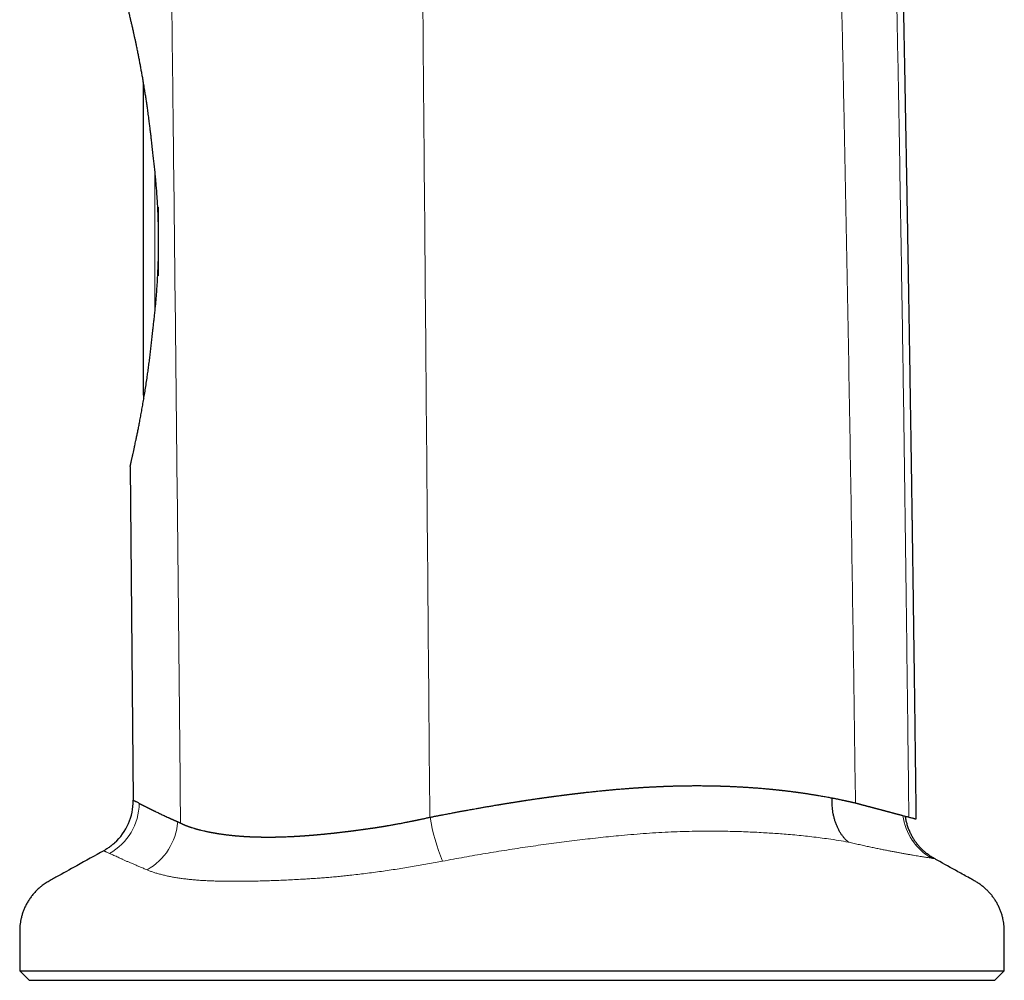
# Model space of a CAD drawing. Header units: millimetres. Extents: x 8 to 825, y 12 to 755.
# Tile 11 of 62: x 122 to 174, y 550 to 601. Entities that reach past the tile are written whole.
import ezdxf

# ---------------------------------------------------------------- set-up
doc = ezdxf.new("R2010")
doc.units = ezdxf.units.MM

msp = doc.modelspace()

# ---------------------------------------------------------------- linework, layer by layer
at = {"color": 7, "linetype": 'Continuous', "lineweight": 30}
for p, q in [((128.543, 581.036), (128.543, 597.425)), ((129.343, 587.282), (129.343, 590.875)), ((127.856, 577.313), (128.008, 559.86)), ((165.104, 559.872), (165.106, 559.872)), ((143.535, 558.97), (143.539, 558.971)), ((122.076, 550.946), (122.576, 550.446)), ((122.076, 550.946), (173.576, 550.946)), ((173.076, 550.446), (173.576, 550.946)), ((122.576, 550.446), (173.076, 550.446))]:
    msp.add_line(p, q, dxfattribs=at)
at = {"color": 252, "linetype": 'Continuous', "lineweight": 0}
msp.add_line((129.143, 592.824), (129.143, 585.324), dxfattribs=at)
at = {"color": 7, "linetype": 'Continuous', "lineweight": 30}
for centre, radius, start, end in [((129.143, 581.036), 0.6, 180, 196.719), ((125.018, 559.845), 3, 312.359, 0.1828)]:
    msp.add_arc(centre, radius, start, end, dxfattribs=at)
at = {"color": 252, "linetype": 'Continuous', "lineweight": 0}
for centre, radius, start, end in [((125.302, 559.722), 3.024, 299.12, 359.537), ((153.974, 560.722), 10.581, 189.5246, 202.4924), ((171.242, 559.437), 2.99, 187.2567, 240.6072), ((127.181, 558.981), 3.17, 299.4393, 355.5462)]:
    msp.add_arc(centre, radius, start, end, dxfattribs=at)
for points, knots in [([(142.813, 642.241), (142.836, 639.65), (142.881, 634.468), (142.948, 626.694), (143.015, 618.921), (143.081, 611.148), (143.147, 603.375), (143.226, 594.123), (143.318, 583.39), (143.422, 571.179), (143.493, 563.039), (143.528, 558.969)], [0, 0, 0, 0, 0.093354, 0.186703, 0.28005, 0.373395, 0.466739, 0.560075, 0.706732, 0.853385, 1, 1, 1, 1]), ([(164.392, 642.355), (164.408, 640.626), (164.44, 637.169), (164.502, 631.983), (164.574, 626.798), (164.657, 621.613), (164.751, 616.459), (164.853, 611.337), (164.968, 606.246), (165.08, 601.155), (165.202, 595.338), (165.33, 588.794), (165.462, 581.523), (165.583, 574.253), (165.693, 566.985), (165.759, 562.14), (165.791, 559.719)], [0, 0, 0, 0, 0.062752, 0.125499, 0.188243, 0.250984, 0.313724, 0.375342, 0.43696, 0.498571, 0.560175, 0.648168, 0.73615, 0.824125, 0.912083, 1, 1, 1, 1]), ([(167.326, 642.37), (167.346, 640.189), (167.387, 635.828), (167.467, 629.288), (167.56, 622.751), (167.66, 616.682), (167.763, 611.08), (167.868, 605.945), (167.969, 600.808), (168.065, 595.634), (168.155, 590.422), (168.24, 585.173), (168.319, 579.924), (168.392, 574.676), (168.458, 569.434), (168.523, 564.202), (168.564, 560.718), (168.584, 558.978)], [0, 0, 0, 0, 0.078455, 0.156874, 0.235266, 0.313639, 0.375209, 0.43678, 0.498383, 0.560021, 0.622944, 0.685886, 0.748837, 0.811786, 0.874689, 0.937406, 1, 1, 1, 1]), ([(129.604, 642.172), (129.624, 639.945), (129.663, 635.491), (129.728, 628.811), (129.796, 622.13), (129.869, 615.45), (129.946, 608.769), (130.026, 602.089), (130.113, 594.574), (130.206, 586.224), (130.304, 577.038), (130.399, 567.853), (130.459, 561.73), (130.489, 558.668)], [0, 0, 0, 0, 0.080003, 0.160004, 0.240004, 0.320005, 0.400009, 0.480012, 0.560012, 0.670009, 0.780009, 0.890013, 1, 1, 1, 1]), ([(165.424, 557.671), (165.252, 557.701), (164.908, 557.76), (164.415, 557.834), (163.949, 557.897), (163.511, 557.951), (163.067, 558), (162.617, 558.044), (162.185, 558.082), (161.772, 558.114), (161.38, 558.141), (160.964, 558.166), (160.524, 558.189), (160.059, 558.21), (159.588, 558.226), (159.112, 558.238), (158.591, 558.246), (158.022, 558.248), (157.406, 558.241), (156.784, 558.226), (156.151, 558.202), (155.51, 558.17), (154.858, 558.128), (154.201, 558.079), (153.583, 558.025), (153.003, 557.969), (152.464, 557.912), (151.921, 557.851), (151.375, 557.786), (150.83, 557.719), (150.287, 557.65), (149.747, 557.578), (149.203, 557.504), (148.657, 557.425), (148.108, 557.344), (147.556, 557.259), (147.001, 557.17), (146.443, 557.078), (145.884, 556.983), (145.323, 556.883), (144.761, 556.781), (144.385, 556.71), (144.198, 556.674)], [0, 0, 0, 0, 0.030349, 0.060697, 0.085078, 0.109465, 0.133852, 0.158238, 0.182618, 0.203034, 0.223452, 0.243868, 0.267151, 0.290439, 0.31373, 0.33702, 0.360305, 0.389615, 0.418931, 0.448246, 0.477556, 0.507469, 0.537388, 0.567307, 0.59722, 0.621311, 0.645409, 0.669508, 0.693604, 0.717694, 0.74108, 0.764468, 0.787855, 0.811302, 0.83475, 0.858198, 0.881808, 0.905419, 0.929029, 0.952686, 0.976344, 1, 1, 1, 1]), ([(169.775, 556.832), (169.755, 556.835), (169.716, 556.841), (169.642, 556.852), (169.559, 556.865), (169.464, 556.88), (169.359, 556.897), (169.241, 556.916), (169.11, 556.937), (168.966, 556.961), (168.81, 556.988), (168.642, 557.016), (168.461, 557.048), (168.278, 557.081), (168.093, 557.114), (167.909, 557.148), (167.716, 557.185), (167.514, 557.223), (167.303, 557.265), (167.08, 557.309), (166.846, 557.357), (166.599, 557.409), (166.342, 557.463), (166.077, 557.522), (165.802, 557.584), (165.583, 557.634), (165.455, 557.664), (165.424, 557.671)], [0, 0, 0, 0, 0.042857, 0.085747, 0.128652, 0.171556, 0.214442, 0.257297, 0.301458, 0.345662, 0.389886, 0.434106, 0.478303, 0.522458, 0.560453, 0.598483, 0.636527, 0.674569, 0.712592, 0.750583, 0.789994, 0.829455, 0.868939, 0.908418, 0.947869, 0.987273, 1, 1, 1, 1]), ([(126.774, 557.08), (126.748, 557.091), (126.697, 557.112), (126.635, 557.139), (126.583, 557.164), (126.542, 557.185), (126.511, 557.201), (126.49, 557.214), (126.477, 557.221), (126.476, 557.222), (126.475, 557.223)], [0, 0, 0, 0, 0.125421, 0.250886, 0.376488, 0.502133, 0.628229, 0.754362, 0.880604, 1, 1, 1, 1]), ([(128.739, 556.22), (128.673, 556.248), (128.542, 556.304), (128.354, 556.382), (128.174, 556.458), (128.002, 556.53), (127.838, 556.599), (127.685, 556.666), (127.542, 556.731), (127.409, 556.792), (127.285, 556.85), (127.168, 556.905), (127.057, 556.956), (126.954, 557.002), (126.858, 557.044), (126.802, 557.068), (126.774, 557.08)], [0, 0, 0, 0, 0.07014, 0.140294, 0.21045, 0.280599, 0.350736, 0.42136, 0.492, 0.562648, 0.633293, 0.703922, 0.777902, 0.851883, 0.925941, 1, 1, 1, 1]), ([(169.919, 556.811), (169.918, 556.811), (169.918, 556.811), (169.911, 556.812), (169.9, 556.813), (169.884, 556.816), (169.864, 556.819), (169.839, 556.822), (169.81, 556.827), (169.786, 556.83), (169.775, 556.832)], [0, 0, 0, 0, 0.117267, 0.242332, 0.368412, 0.494493, 0.620721, 0.746949, 0.873455, 1, 1, 1, 1]), ([(132.38, 555.635), (132.38, 555.635), (132.281, 555.638), (132.086, 555.644), (131.803, 555.656), (131.529, 555.672), (131.264, 555.692), (131.007, 555.716), (130.758, 555.743), (130.518, 555.774), (130.287, 555.809), (130.068, 555.846), (129.852, 555.888), (129.641, 555.935), (129.435, 555.986), (129.242, 556.041), (129.061, 556.098), (128.892, 556.158), (128.79, 556.199), (128.739, 556.22)], [0, 0, 0, 0, 0.000009, 0.058933, 0.117907, 0.176898, 0.235871, 0.294793, 0.355404, 0.416061, 0.476738, 0.537402, 0.598019, 0.664957, 0.731958, 0.798994, 0.866037, 0.933052, 1, 1, 1, 1]), ([(144.198, 556.674), (144.067, 556.649), (143.806, 556.6), (143.411, 556.528), (143.015, 556.459), (142.617, 556.391), (142.218, 556.326), (141.815, 556.262), (141.406, 556.2), (140.993, 556.14), (140.58, 556.084), (140.167, 556.031), (139.756, 555.981), (139.377, 555.938), (139.031, 555.901), (138.717, 555.871), (138.405, 555.842), (138.094, 555.816), (137.784, 555.792), (137.475, 555.771), (137.169, 555.751), (136.826, 555.73), (136.449, 555.709), (136.039, 555.689), (135.635, 555.671), (135.236, 555.656), (134.843, 555.644), (134.586, 555.638), (134.459, 555.635), (134.459, 555.635)], [0, 0, 0, 0, 0.039568, 0.079167, 0.118778, 0.158388, 0.197981, 0.237546, 0.27835, 0.3192, 0.360068, 0.400931, 0.441769, 0.482565, 0.514087, 0.54562, 0.577154, 0.608674, 0.640561, 0.672458, 0.704358, 0.736248, 0.780172, 0.824135, 0.868119, 0.912104, 0.956069, 0.999994, 1, 1, 1, 1]), ([(134.459, 555.635), (134.459, 555.635), (134.338, 555.634), (134.098, 555.632), (133.743, 555.63), (133.393, 555.629), (133.049, 555.63), (132.711, 555.632), (132.49, 555.634), (132.38, 555.635), (132.38, 555.635)], [0, 0, 0, 0, 0.000023, 0.166262, 0.332523, 0.498761, 0.665825, 0.832913, 0.999977, 1, 1, 1, 1])]:
    msp.add_open_spline(points, degree=3, knots=knots, dxfattribs=at)
at = {"color": 7, "linetype": 'Continuous', "lineweight": 30}
for points, knots in [([(168.974, 558.875), (168.972, 559.004), (168.967, 559.425), (168.959, 560.133), (168.948, 560.994), (168.937, 561.841), (168.927, 562.675), (168.916, 563.494), (168.907, 564.218), (168.899, 564.848), (168.892, 565.388), (168.885, 565.919), (168.878, 566.441), (168.871, 566.952), (168.864, 567.451), (168.858, 567.94), (168.851, 568.439), (168.844, 568.948), (168.837, 569.465), (168.83, 569.968), (168.823, 570.456), (168.817, 570.929), (168.81, 571.388), (168.804, 571.821), (168.799, 572.228), (168.793, 572.61), (168.788, 572.979), (168.783, 573.337), (168.778, 573.682), (168.774, 573.985), (168.77, 574.247), (168.767, 574.471), (168.763, 574.693), (168.76, 574.919), (168.757, 575.155), (168.753, 575.397), (168.749, 575.645), (168.746, 575.898), (168.742, 576.161), (168.738, 576.434), (168.733, 576.728), (168.729, 577.045), (168.724, 577.385), (168.718, 577.737), (168.713, 578.101), (168.707, 578.478), (168.701, 578.868), (168.695, 579.269), (168.689, 579.683), (168.682, 580.11), (168.675, 580.549), (168.668, 581), (168.661, 581.463), (168.654, 581.939), (168.646, 582.427), (168.638, 582.928), (168.63, 583.449), (168.621, 583.992), (168.612, 584.556), (168.602, 585.134), (168.593, 585.726), (168.583, 586.331), (168.573, 586.929), (168.563, 587.521), (168.553, 588.105), (168.543, 588.7), (168.533, 589.307), (168.522, 589.924), (168.511, 590.541), (168.501, 591.156), (168.49, 591.769), (168.479, 592.392), (168.468, 593.024), (168.456, 593.693), (168.443, 594.397), (168.43, 595.139), (168.416, 595.893), (168.402, 596.659), (168.388, 597.438), (168.373, 598.229), (168.358, 599.032), (168.343, 599.848), (168.327, 600.676), (168.311, 601.517), (168.294, 602.37), (168.278, 603.235), (168.26, 604.113), (168.243, 605.004), (168.225, 605.906), (168.206, 606.836), (168.187, 607.794), (168.167, 608.779), (168.147, 609.778), (168.128, 610.791), (168.108, 611.818), (168.089, 612.841), (168.07, 613.862), (168.052, 614.88), (168.034, 615.91), (168.016, 616.952), (167.998, 618.007), (167.98, 619.075), (167.962, 620.154), (167.945, 621.264), (167.927, 622.404), (167.909, 623.575), (167.892, 624.759), (167.874, 625.957), (167.858, 627.169), (167.841, 628.394), (167.825, 629.633), (167.809, 630.885), (167.793, 632.152), (167.778, 633.431), (167.763, 634.725), (167.749, 636.006), (167.735, 637.276), (167.722, 638.533), (167.71, 639.802), (167.698, 641.083), (167.69, 641.941), (167.686, 642.372)], [0, 0, 0, 0, 0.004652, 0.015128, 0.02544, 0.035586, 0.045566, 0.05538, 0.065029, 0.071567, 0.078026, 0.084403, 0.090655, 0.096774, 0.102758, 0.108609, 0.114326, 0.120696, 0.126891, 0.132911, 0.138756, 0.144426, 0.149921, 0.155241, 0.159965, 0.164541, 0.168969, 0.173251, 0.177385, 0.181371, 0.184123, 0.1868, 0.18941, 0.192101, 0.194926, 0.197885, 0.200798, 0.203829, 0.206979, 0.210248, 0.213636, 0.217558, 0.221628, 0.225846, 0.230212, 0.234726, 0.239389, 0.244199, 0.249158, 0.254265, 0.25952, 0.264923, 0.270474, 0.276173, 0.282021, 0.288017, 0.29416, 0.300756, 0.307514, 0.314434, 0.321517, 0.328763, 0.336171, 0.343032, 0.350027, 0.357155, 0.364418, 0.371814, 0.379344, 0.386566, 0.393908, 0.401368, 0.408948, 0.416647, 0.425379, 0.43426, 0.44329, 0.452468, 0.461794, 0.471269, 0.480892, 0.490663, 0.500583, 0.510652, 0.520869, 0.531235, 0.541749, 0.552412, 0.563224, 0.574184, 0.585826, 0.597631, 0.609598, 0.621728, 0.63402, 0.646475, 0.658515, 0.670704, 0.683041, 0.695526, 0.708159, 0.72094, 0.73387, 0.746948, 0.760808, 0.77483, 0.789015, 0.803363, 0.817874, 0.832548, 0.847385, 0.862385, 0.877547, 0.892873, 0.908362, 0.924014, 0.938921, 0.953973, 0.96917, 0.984512, 1, 1, 1, 1]), ([(129.043, 593.673), (129.032, 593.785), (129.009, 594.011), (128.977, 594.317), (128.945, 594.593), (128.916, 594.84), (128.886, 595.085), (128.852, 595.355), (128.813, 595.647), (128.773, 595.937), (128.736, 596.2), (128.701, 596.436), (128.665, 596.669), (128.625, 596.927), (128.58, 597.207), (128.533, 597.487), (128.489, 597.739), (128.448, 597.965), (128.408, 598.188), (128.367, 598.406), (128.326, 598.619), (128.283, 598.84), (128.237, 599.069), (128.193, 599.285), (128.152, 599.477), (128.116, 599.648), (128.08, 599.813), (128.04, 599.993), (127.997, 600.184), (127.959, 600.349), (127.93, 600.475), (127.908, 600.566), (127.887, 600.654), (127.865, 600.749), (127.841, 600.849), (127.817, 600.952), (127.794, 601.049), (127.773, 601.14), (127.753, 601.224), (127.736, 601.296), (127.722, 601.356), (127.71, 601.407), (127.699, 601.453), (127.688, 601.499), (127.678, 601.543), (127.668, 601.584), (127.661, 601.618), (127.654, 601.647), (127.649, 601.669), (127.645, 601.685), (127.643, 601.694), (127.643, 601.696), (127.643, 601.696)], [0, 0, 0, 0, 0.026072, 0.052164, 0.071804, 0.091444, 0.111117, 0.130791, 0.156904, 0.183038, 0.203214, 0.22339, 0.243604, 0.263818, 0.291323, 0.318854, 0.340411, 0.361971, 0.383528, 0.405202, 0.426881, 0.448555, 0.474445, 0.50036, 0.520494, 0.540629, 0.560814, 0.580999, 0.608589, 0.636215, 0.649912, 0.663609, 0.677327, 0.691045, 0.709568, 0.728095, 0.746619, 0.765274, 0.783934, 0.802589, 0.816773, 0.830956, 0.845167, 0.859378, 0.876827, 0.894275, 0.911775, 0.929275, 0.946931, 0.964586, 0.982293, 1, 1, 1, 1]), ([(129.043, 584.468), (129.054, 584.553), (129.075, 584.723), (129.106, 584.984), (129.135, 585.247), (129.163, 585.515), (129.189, 585.786), (129.214, 586.062), (129.236, 586.342), (129.257, 586.627), (129.276, 586.915), (129.293, 587.205), (129.307, 587.498), (129.319, 587.789), (129.329, 588.078), (129.336, 588.365), (129.34, 588.653), (129.343, 588.943), (129.342, 589.233), (129.34, 589.526), (129.335, 589.82), (129.327, 590.117), (129.317, 590.413), (129.305, 590.71), (129.29, 591.006), (129.272, 591.304), (129.252, 591.603), (129.229, 591.905), (129.204, 592.204), (129.176, 592.502), (129.146, 592.798), (129.114, 593.093), (129.079, 593.385), (129.055, 593.577), (129.043, 593.673)], [0, 0, 0, 0, 0.030219, 0.060443, 0.090662, 0.121083, 0.151509, 0.18193, 0.212997, 0.24407, 0.275138, 0.306434, 0.337736, 0.369032, 0.399254, 0.429481, 0.459702, 0.490139, 0.520583, 0.55102, 0.58214, 0.613267, 0.644387, 0.675743, 0.707105, 0.73846, 0.770865, 0.803269, 0.835787, 0.868306, 0.901172, 0.934037, 0.967019, 1, 1, 1, 1]), ([(127.856, 577.313), (127.856, 577.314), (127.856, 577.315), (127.858, 577.323), (127.86, 577.336), (127.864, 577.354), (127.869, 577.377), (127.876, 577.405), (127.883, 577.439), (127.892, 577.478), (127.902, 577.523), (127.913, 577.574), (127.925, 577.631), (127.939, 577.692), (127.954, 577.76), (127.97, 577.833), (127.987, 577.911), (128.01, 578.012), (128.038, 578.14), (128.069, 578.282), (128.098, 578.416), (128.124, 578.536), (128.156, 578.684), (128.194, 578.861), (128.237, 579.073), (128.282, 579.297), (128.322, 579.497), (128.354, 579.666), (128.38, 579.802), (128.406, 579.94), (128.432, 580.082), (128.459, 580.226), (128.494, 580.423), (128.529, 580.626), (128.564, 580.834), (128.591, 580.995), (128.618, 581.158), (128.653, 581.378), (128.696, 581.661), (128.745, 581.987), (128.789, 582.297), (128.828, 582.591), (128.867, 582.891), (128.905, 583.196), (128.942, 583.506), (128.977, 583.822), (129.011, 584.142), (129.032, 584.359), (129.043, 584.468)], [0, 0, 0, 0, 0.016975, 0.03395, 0.050965, 0.067979, 0.085117, 0.102255, 0.119434, 0.136613, 0.154273, 0.171933, 0.189638, 0.207343, 0.225183, 0.243024, 0.260909, 0.278794, 0.307896, 0.337043, 0.356695, 0.376351, 0.396003, 0.425649, 0.455295, 0.485248, 0.515239, 0.531588, 0.547936, 0.564307, 0.580678, 0.597116, 0.613554, 0.646472, 0.663173, 0.679875, 0.696597, 0.71332, 0.74689, 0.7805, 0.807717, 0.834955, 0.862351, 0.889746, 0.917225, 0.944705, 0.972342, 1, 1, 1, 1]), ([(143.528, 558.969), (143.543, 558.972), (143.576, 558.979), (143.627, 558.989), (143.684, 559.001), (143.746, 559.013), (143.811, 559.026), (143.88, 559.039), (143.948, 559.052), (144.018, 559.065), (144.088, 559.079), (144.176, 559.095), (144.28, 559.115), (144.401, 559.139), (144.526, 559.163), (144.645, 559.185), (144.753, 559.206), (144.844, 559.223), (144.933, 559.239), (145.024, 559.256), (145.112, 559.272), (145.192, 559.287), (145.26, 559.3), (145.326, 559.312), (145.391, 559.324), (145.457, 559.336), (145.541, 559.351), (145.641, 559.369), (145.761, 559.391), (145.884, 559.413), (146, 559.433), (146.106, 559.452), (146.196, 559.468), (146.284, 559.483), (146.375, 559.499), (146.473, 559.516), (146.569, 559.533), (146.671, 559.55), (146.77, 559.567), (146.881, 559.586), (146.993, 559.605), (147.084, 559.62), (147.144, 559.63), (147.174, 559.635), (147.198, 559.639), (147.219, 559.642), (147.24, 559.646), (147.266, 559.65), (147.298, 559.655), (147.344, 559.663), (147.401, 559.672), (147.471, 559.684), (147.534, 559.694), (147.591, 559.703), (147.641, 559.711), (147.688, 559.719), (147.729, 559.725), (147.769, 559.732), (147.812, 559.739), (147.863, 559.747), (147.918, 559.755), (147.972, 559.764), (148.019, 559.771), (148.062, 559.778), (148.103, 559.785), (148.148, 559.791), (148.195, 559.799), (148.239, 559.806), (148.278, 559.812), (148.312, 559.817), (148.348, 559.822), (148.389, 559.829), (148.433, 559.835), (148.473, 559.842), (148.505, 559.846), (148.529, 559.85), (148.548, 559.853), (148.567, 559.856), (148.611, 559.863), (148.683, 559.873), (148.779, 559.888), (148.874, 559.902), (148.963, 559.915), (149.06, 559.929), (149.157, 559.943), (149.236, 559.955), (149.286, 559.962), (149.312, 559.965), (149.338, 559.969), (149.363, 559.973), (149.391, 559.977), (149.418, 559.981), (149.444, 559.984), (149.472, 559.988), (149.503, 559.993), (149.54, 559.998), (149.578, 560.003), (149.618, 560.008), (149.655, 560.014), (149.693, 560.019), (149.732, 560.024), (149.78, 560.031), (149.829, 560.038), (149.877, 560.044), (149.919, 560.05), (149.963, 560.056), (150.008, 560.062), (150.052, 560.068), (150.105, 560.075), (150.17, 560.084), (150.245, 560.094), (150.317, 560.103), (150.372, 560.11), (150.413, 560.115), (150.445, 560.12), (150.48, 560.124), (150.519, 560.129), (150.559, 560.134), (150.597, 560.139), (150.628, 560.143), (150.656, 560.147), (150.681, 560.15), (150.707, 560.153), (150.731, 560.156), (150.753, 560.159), (150.773, 560.161), (150.796, 560.164), (150.836, 560.169), (150.885, 560.175), (150.94, 560.182), (150.991, 560.188), (151.04, 560.194), (151.082, 560.199), (151.115, 560.203), (151.142, 560.206), (151.17, 560.21), (151.2, 560.213), (151.231, 560.217), (151.263, 560.221), (151.291, 560.224), (151.317, 560.227), (151.34, 560.23), (151.366, 560.233), (151.394, 560.236), (151.426, 560.24), (151.456, 560.243), (151.482, 560.246), (151.504, 560.249), (151.527, 560.252), (151.552, 560.254), (151.579, 560.257), (151.604, 560.26), (151.63, 560.263), (151.654, 560.266), (151.73, 560.275), (151.851, 560.288), (152.041, 560.309), (152.22, 560.328), (152.407, 560.347), (152.576, 560.364), (152.757, 560.381), (152.941, 560.399), (153.101, 560.413), (153.241, 560.426), (153.356, 560.436), (153.472, 560.446), (153.588, 560.455), (153.705, 560.464), (153.823, 560.474), (153.92, 560.481), (153.996, 560.487), (154.054, 560.491), (154.113, 560.495), (154.171, 560.5), (154.229, 560.504), (154.276, 560.507), (154.312, 560.509), (154.338, 560.511), (154.365, 560.513), (154.391, 560.515), (154.416, 560.516), (154.444, 560.518), (154.471, 560.52), (154.498, 560.522), (154.526, 560.523), (154.568, 560.526), (154.618, 560.529), (154.671, 560.533), (154.72, 560.536), (154.769, 560.539), (154.819, 560.542), (154.869, 560.545), (154.92, 560.547), (154.973, 560.55), (155.028, 560.553), (155.081, 560.556), (155.132, 560.559), (155.183, 560.562), (155.239, 560.564), (155.3, 560.567), (155.363, 560.57), (155.421, 560.573), (155.469, 560.575), (155.507, 560.577), (155.541, 560.579), (155.577, 560.58), (155.617, 560.582), (155.657, 560.584), (155.69, 560.585), (155.71, 560.586), (155.724, 560.586), (155.737, 560.587), (155.751, 560.587), (155.765, 560.588), (155.779, 560.589), (155.794, 560.589), (155.808, 560.59), (155.826, 560.59), (155.849, 560.591), (155.876, 560.592), (155.916, 560.594), (155.969, 560.596), (156.034, 560.598), (156.098, 560.6), (156.157, 560.602), (156.216, 560.604), (156.276, 560.605), (156.336, 560.607), (156.393, 560.608), (156.45, 560.61), (156.511, 560.611), (156.573, 560.613), (156.631, 560.614), (156.684, 560.615), (156.757, 560.616), (156.854, 560.618), (156.977, 560.62), (157.102, 560.621), (157.228, 560.622), (157.355, 560.623), (157.499, 560.623), (157.644, 560.623), (157.797, 560.622), (157.939, 560.621), (158.088, 560.619), (158.224, 560.617), (158.348, 560.614), (158.459, 560.612), (158.547, 560.61), (158.611, 560.608), (158.653, 560.607), (158.694, 560.606), (158.736, 560.605), (158.777, 560.603), (158.82, 560.602), (158.863, 560.6), (158.911, 560.599), (158.965, 560.597), (159.022, 560.595), (159.077, 560.593), (159.131, 560.591), (159.182, 560.589), (159.233, 560.587), (159.283, 560.585), (159.335, 560.583), (159.388, 560.58), (159.44, 560.578), (159.496, 560.575), (159.56, 560.572), (159.635, 560.568), (159.712, 560.564), (159.796, 560.559), (159.879, 560.554), (159.962, 560.549), (160.04, 560.545), (160.123, 560.539), (160.211, 560.534), (160.306, 560.527), (160.4, 560.521), (160.493, 560.514), (160.582, 560.507), (160.675, 560.5), (160.774, 560.492), (160.886, 560.483), (160.998, 560.473), (161.086, 560.465), (161.149, 560.46), (161.19, 560.456), (161.23, 560.452), (161.27, 560.448), (161.309, 560.445), (161.35, 560.441), (161.388, 560.437), (161.421, 560.434), (161.45, 560.431), (161.479, 560.428), (161.509, 560.425), (161.539, 560.422), (161.567, 560.419), (161.599, 560.416), (161.634, 560.412), (161.671, 560.408), (161.707, 560.405), (161.743, 560.401), (161.779, 560.397), (161.81, 560.394), (161.837, 560.391), (161.86, 560.388), (161.884, 560.385), (161.912, 560.382), (161.942, 560.379), (161.97, 560.376), (162.002, 560.372), (162.042, 560.368), (162.096, 560.362), (162.155, 560.355), (162.215, 560.347), (162.274, 560.34), (162.329, 560.333), (162.391, 560.326), (162.456, 560.317), (162.512, 560.31), (162.551, 560.305), (162.576, 560.302), (162.604, 560.298), (162.635, 560.294), (162.667, 560.29), (162.696, 560.286), (162.722, 560.283), (162.746, 560.279), (162.771, 560.276), (162.799, 560.272), (162.828, 560.268), (162.863, 560.263), (162.903, 560.258), (162.947, 560.251), (162.989, 560.245), (163.038, 560.238), (163.09, 560.231), (163.148, 560.222), (163.204, 560.214), (163.262, 560.205), (163.326, 560.196), (163.391, 560.186), (163.463, 560.174), (163.539, 560.162), (163.615, 560.15), (163.69, 560.138), (163.759, 560.126), (163.847, 560.112), (163.956, 560.093), (164.083, 560.07), (164.211, 560.048), (164.335, 560.025), (164.442, 560.005), (164.529, 559.988), (164.602, 559.974), (164.675, 559.96), (164.744, 559.946), (164.813, 559.933), (164.879, 559.919), (164.955, 559.904), (165.036, 559.887), (165.121, 559.869), (165.183, 559.855), (165.226, 559.846), (165.252, 559.841), (165.282, 559.834), (165.314, 559.827), (165.34, 559.822), (165.359, 559.817), (165.373, 559.814), (165.386, 559.811), (165.397, 559.809), (165.407, 559.807), (165.416, 559.805), (165.438, 559.8), (165.472, 559.792), (165.517, 559.782), (165.562, 559.772), (165.608, 559.761), (165.657, 559.75), (165.705, 559.739), (165.75, 559.729), (165.778, 559.722), (165.791, 559.719)], [0, 0, 0, 0, 0.001826, 0.003863, 0.006106, 0.008547, 0.011171, 0.013872, 0.01662, 0.019327, 0.022143, 0.024874, 0.02973, 0.034463, 0.039308, 0.04456, 0.048518, 0.052148, 0.055457, 0.059028, 0.063028, 0.065855, 0.06859, 0.071134, 0.07365, 0.076418, 0.078932, 0.083649, 0.088384, 0.093205, 0.09837, 0.102215, 0.105798, 0.109172, 0.112745, 0.116694, 0.120878, 0.124273, 0.128856, 0.132784, 0.137537, 0.142315, 0.14365, 0.144816, 0.145812, 0.146638, 0.147295, 0.148359, 0.149764, 0.151129, 0.153852, 0.156662, 0.159484, 0.161453, 0.163557, 0.165445, 0.167121, 0.16854, 0.170239, 0.172301, 0.17469, 0.176896, 0.178801, 0.18041, 0.182014, 0.183824, 0.18577, 0.187713, 0.189167, 0.190425, 0.191876, 0.193517, 0.195423, 0.197169, 0.198327, 0.199299, 0.20009, 0.200702, 0.201576, 0.205424, 0.209424, 0.213232, 0.216953, 0.220222, 0.224985, 0.228741, 0.22993, 0.230979, 0.23189, 0.233119, 0.234108, 0.23521, 0.236455, 0.237343, 0.238603, 0.240226, 0.241804, 0.243314, 0.245036, 0.246392, 0.247927, 0.24974, 0.252354, 0.253923, 0.255579, 0.25752, 0.259314, 0.261044, 0.262934, 0.265783, 0.269054, 0.272139, 0.27466, 0.275839, 0.277089, 0.278618, 0.280143, 0.281912, 0.283486, 0.284846, 0.28581, 0.286907, 0.287965, 0.288983, 0.289878, 0.290587, 0.291541, 0.292735, 0.295458, 0.297619, 0.29955, 0.301688, 0.30371, 0.304751, 0.305854, 0.307019, 0.308246, 0.309535, 0.310885, 0.312192, 0.313042, 0.314003, 0.315075, 0.316258, 0.317579, 0.318957, 0.320027, 0.320791, 0.321744, 0.322851, 0.323939, 0.325007, 0.326054, 0.327082, 0.32809, 0.335505, 0.34218, 0.351791, 0.357979, 0.365512, 0.373137, 0.380772, 0.388681, 0.393422, 0.398394, 0.403318, 0.408199, 0.413081, 0.418219, 0.423253, 0.425473, 0.428057, 0.430558, 0.433046, 0.43554, 0.438012, 0.439035, 0.440158, 0.441382, 0.442476, 0.443502, 0.44462, 0.446056, 0.44702, 0.448154, 0.449677, 0.452406, 0.454541, 0.456544, 0.458729, 0.460892, 0.463032, 0.465159, 0.467518, 0.469892, 0.472282, 0.474394, 0.476523, 0.47895, 0.481673, 0.484531, 0.487088, 0.48933, 0.490772, 0.492091, 0.493774, 0.495405, 0.497425, 0.498957, 0.499702, 0.500154, 0.500773, 0.50139, 0.502007, 0.502623, 0.503239, 0.503855, 0.504471, 0.505699, 0.506904, 0.508025, 0.510882, 0.513898, 0.516604, 0.519257, 0.521714, 0.524397, 0.527304, 0.529583, 0.531983, 0.534934, 0.537633, 0.540287, 0.542624, 0.544641, 0.550064, 0.55557, 0.561154, 0.566803, 0.572491, 0.578328, 0.58632, 0.592163, 0.599016, 0.605713, 0.612599, 0.617613, 0.622819, 0.62789, 0.629831, 0.631722, 0.633636, 0.635539, 0.637494, 0.639422, 0.64145, 0.643584, 0.646102, 0.648988, 0.651481, 0.65388, 0.656493, 0.658683, 0.661001, 0.663462, 0.666058, 0.668457, 0.670781, 0.673948, 0.67757, 0.681397, 0.684958, 0.689533, 0.693124, 0.696902, 0.700657, 0.705143, 0.709572, 0.714291, 0.718761, 0.723155, 0.727189, 0.732252, 0.737733, 0.743529, 0.748798, 0.750759, 0.75285, 0.754903, 0.756642, 0.758792, 0.760656, 0.762796, 0.764397, 0.765688, 0.767123, 0.768727, 0.770192, 0.77151, 0.772975, 0.775054, 0.776739, 0.778561, 0.780432, 0.782135, 0.784034, 0.785158, 0.786225, 0.78746, 0.788863, 0.790502, 0.791938, 0.793068, 0.795382, 0.798125, 0.801257, 0.804383, 0.807367, 0.810212, 0.812916, 0.816808, 0.820368, 0.821511, 0.822808, 0.824255, 0.825905, 0.827629, 0.829253, 0.830483, 0.831626, 0.832977, 0.834414, 0.835936, 0.837542, 0.839883, 0.842256, 0.844396, 0.846528, 0.849997, 0.852631, 0.855684, 0.858848, 0.861941, 0.865733, 0.869353, 0.873373, 0.877963, 0.88163, 0.885366, 0.889143, 0.896006, 0.903095, 0.909991, 0.917067, 0.923558, 0.92776, 0.9317, 0.935702, 0.939966, 0.943411, 0.947317, 0.951246, 0.956303, 0.961176, 0.965752, 0.967028, 0.968535, 0.970272, 0.972189, 0.973932, 0.974805, 0.975603, 0.976325, 0.976972, 0.977543, 0.978039, 0.978539, 0.981392, 0.984031, 0.986326, 0.989282, 0.992159, 0.99495, 0.997708, 1, 1, 1, 1]), ([(128.326, 559.697), (128.3, 559.711), (128.249, 559.737), (128.184, 559.77), (128.129, 559.798), (128.085, 559.821), (128.05, 559.838), (128.026, 559.85), (128.011, 559.858), (128.009, 559.859), (128.008, 559.86)], [0, 0, 0, 0, 0.125265, 0.250324, 0.375222, 0.500004, 0.624135, 0.748817, 0.874091, 1, 1, 1, 1]), ([(165.424, 557.671), (165.418, 557.676), (165.374, 557.713), (165.294, 557.786), (165.189, 557.9), (165.091, 558.025), (165, 558.16), (164.917, 558.304), (164.842, 558.458), (164.775, 558.62), (164.717, 558.79), (164.668, 558.967), (164.63, 559.141), (164.602, 559.31), (164.582, 559.474), (164.57, 559.641), (164.564, 559.81), (164.565, 559.924), (164.566, 559.981)], [0, 0, 0, 0, 0.01076, 0.07987, 0.149215, 0.21864, 0.287985, 0.357094, 0.426206, 0.495553, 0.564981, 0.634328, 0.703438, 0.762651, 0.822013, 0.881426, 0.940787, 1, 1, 1, 1]), ([(128.326, 559.697), (128.327, 559.697), (128.329, 559.696), (128.332, 559.694), (128.336, 559.692), (128.341, 559.69), (128.347, 559.687), (128.352, 559.685), (128.356, 559.682), (128.361, 559.68), (128.367, 559.677), (128.374, 559.673), (128.381, 559.669), (128.39, 559.665), (128.399, 559.66), (128.411, 559.654), (128.424, 559.648), (128.435, 559.642), (128.444, 559.638), (128.451, 559.634), (128.459, 559.63), (128.466, 559.626), (128.474, 559.622), (128.482, 559.618), (128.489, 559.615), (128.495, 559.611), (128.502, 559.608), (128.509, 559.605), (128.516, 559.601), (128.525, 559.596), (128.535, 559.591), (128.546, 559.586), (128.557, 559.58), (128.567, 559.575), (128.575, 559.571), (128.585, 559.566), (128.596, 559.561), (128.607, 559.555), (128.616, 559.55), (128.624, 559.546), (128.632, 559.542), (128.652, 559.532), (128.685, 559.516), (128.719, 559.499), (128.741, 559.488), (128.751, 559.482), (128.763, 559.477), (128.775, 559.471), (128.789, 559.464), (128.803, 559.457), (128.816, 559.45), (128.824, 559.446), (128.832, 559.442), (128.838, 559.439), (128.843, 559.437), (128.849, 559.434), (128.859, 559.429), (128.876, 559.421), (128.897, 559.41), (128.918, 559.4), (128.94, 559.389), (128.962, 559.378), (128.988, 559.365), (129.015, 559.352), (129.044, 559.338), (129.071, 559.324), (129.1, 559.31), (129.129, 559.296), (129.179, 559.272), (129.249, 559.238), (129.34, 559.195), (129.433, 559.15), (129.532, 559.104), (129.634, 559.056), (129.738, 559.008), (129.812, 558.974), (129.856, 558.954), (129.869, 558.948), (129.883, 558.941), (129.899, 558.934), (129.917, 558.926), (129.936, 558.917), (129.955, 558.908), (129.971, 558.901), (129.985, 558.895), (129.996, 558.89), (130.007, 558.885), (130.016, 558.881), (130.026, 558.876), (130.043, 558.868), (130.065, 558.858), (130.091, 558.847), (130.115, 558.836), (130.14, 558.825), (130.166, 558.813), (130.194, 558.8), (130.222, 558.788), (130.249, 558.775), (130.275, 558.764), (130.301, 558.752), (130.327, 558.741), (130.35, 558.731), (130.369, 558.723), (130.385, 558.715), (130.403, 558.707), (130.419, 558.7), (130.433, 558.694), (130.447, 558.688), (130.461, 558.681), (130.476, 558.675), (130.485, 558.67), (130.489, 558.668)], [0, 0, 0, 0, 0.002006, 0.004826, 0.008461, 0.012909, 0.017594, 0.021542, 0.025107, 0.028289, 0.03336, 0.039672, 0.045554, 0.051003, 0.059659, 0.068902, 0.078257, 0.08792, 0.093454, 0.098973, 0.104493, 0.110017, 0.115545, 0.121076, 0.126244, 0.130309, 0.134807, 0.139739, 0.145105, 0.150906, 0.157208, 0.16561, 0.17295, 0.179226, 0.184437, 0.189857, 0.198335, 0.20523, 0.211057, 0.215815, 0.219939, 0.22593, 0.253175, 0.280286, 0.285776, 0.291573, 0.297947, 0.304899, 0.31243, 0.322261, 0.327971, 0.332871, 0.336961, 0.340239, 0.342704, 0.34499, 0.349352, 0.360228, 0.371058, 0.382573, 0.393768, 0.403965, 0.416542, 0.432873, 0.444939, 0.458559, 0.472348, 0.486304, 0.500428, 0.542224, 0.580279, 0.619851, 0.660177, 0.702073, 0.740206, 0.780011, 0.784368, 0.788884, 0.794039, 0.799833, 0.806268, 0.813408, 0.820871, 0.82612, 0.830827, 0.834991, 0.838611, 0.841688, 0.8448, 0.849751, 0.859383, 0.868086, 0.875973, 0.884519, 0.893503, 0.902924, 0.913411, 0.921416, 0.930185, 0.938995, 0.947721, 0.956273, 0.960799, 0.966353, 0.972519, 0.977812, 0.982099, 0.986167, 0.991256, 0.995867, 1, 1, 1, 1]), ([(165.791, 559.719), (165.807, 559.715), (165.838, 559.707), (165.883, 559.695), (165.931, 559.682), (165.979, 559.669), (166.026, 559.657), (166.067, 559.646), (166.102, 559.637), (166.132, 559.629), (166.16, 559.621), (166.188, 559.614), (166.219, 559.606), (166.257, 559.596), (166.293, 559.586), (166.323, 559.578), (166.343, 559.573), (166.358, 559.569), (166.368, 559.566), (166.377, 559.564), (166.388, 559.561), (166.406, 559.556), (166.428, 559.551), (166.45, 559.545), (166.47, 559.539), (166.495, 559.533), (166.523, 559.526), (166.554, 559.517), (166.584, 559.509), (166.612, 559.502), (166.64, 559.494), (166.67, 559.486), (166.703, 559.478), (166.735, 559.469), (166.764, 559.462), (166.785, 559.456), (166.802, 559.451), (166.817, 559.447), (166.833, 559.443), (166.853, 559.438), (166.876, 559.432), (166.901, 559.425), (166.926, 559.419), (166.948, 559.413), (166.969, 559.407), (166.999, 559.399), (167.039, 559.388), (167.089, 559.375), (167.139, 559.362), (167.185, 559.35), (167.217, 559.341), (167.239, 559.335), (167.256, 559.331), (167.277, 559.325), (167.298, 559.319), (167.319, 559.314), (167.337, 559.309), (167.353, 559.305), (167.371, 559.3), (167.395, 559.294), (167.424, 559.286), (167.452, 559.279), (167.473, 559.273), (167.491, 559.268), (167.508, 559.264), (167.526, 559.259), (167.547, 559.253), (167.57, 559.247), (167.591, 559.242), (167.619, 559.234), (167.651, 559.226), (167.692, 559.215), (167.736, 559.203), (167.78, 559.191), (167.82, 559.181), (167.855, 559.171), (167.885, 559.163), (167.913, 559.156), (167.945, 559.148), (167.978, 559.139), (168.012, 559.13), (168.044, 559.121), (168.077, 559.113), (168.11, 559.104), (168.143, 559.095), (168.173, 559.087), (168.196, 559.081), (168.214, 559.076), (168.227, 559.073), (168.242, 559.069), (168.255, 559.065), (168.266, 559.062), (168.273, 559.061), (168.276, 559.06)], [0, 0, 0, 0, 0.014122, 0.028951, 0.042315, 0.059161, 0.07373, 0.087738, 0.097581, 0.107595, 0.116512, 0.125185, 0.135173, 0.146462, 0.162265, 0.170327, 0.176846, 0.181833, 0.185303, 0.187274, 0.190586, 0.196882, 0.205002, 0.212521, 0.219468, 0.226023, 0.236898, 0.247715, 0.258535, 0.267886, 0.277676, 0.287849, 0.299368, 0.311956, 0.322637, 0.329624, 0.335389, 0.34018, 0.345911, 0.353097, 0.361606, 0.371443, 0.380744, 0.38893, 0.39678, 0.404304, 0.422362, 0.441868, 0.461333, 0.48087, 0.494691, 0.500107, 0.506954, 0.515226, 0.524899, 0.532918, 0.540127, 0.546675, 0.552562, 0.562778, 0.576557, 0.589013, 0.597916, 0.604246, 0.611082, 0.620002, 0.62847, 0.638211, 0.649204, 0.657036, 0.674734, 0.692362, 0.71322, 0.735065, 0.754491, 0.77152, 0.786178, 0.798497, 0.814023, 0.833493, 0.8502, 0.866666, 0.884295, 0.903048, 0.921104, 0.939177, 0.955005, 0.961734, 0.970235, 0.979581, 0.98759, 0.994394, 1, 1, 1, 1]), ([(130.489, 558.668), (130.498, 558.664), (130.515, 558.656), (130.542, 558.643), (130.568, 558.63), (130.596, 558.617), (130.618, 558.607), (130.633, 558.6), (130.643, 558.595), (130.655, 558.59), (130.669, 558.584), (130.682, 558.578), (130.694, 558.573), (130.702, 558.57), (130.709, 558.567), (130.716, 558.564), (130.723, 558.561), (130.728, 558.559), (130.739, 558.554), (130.753, 558.549), (130.769, 558.542), (130.784, 558.536), (130.8, 558.529), (130.816, 558.523), (130.832, 558.517), (130.847, 558.511), (130.86, 558.506), (130.874, 558.501), (130.888, 558.496), (130.9, 558.491), (130.912, 558.487), (130.927, 558.482), (130.944, 558.475), (130.962, 558.469), (130.977, 558.463), (130.991, 558.459), (131.004, 558.454), (131.022, 558.448), (131.045, 558.44), (131.097, 558.424), (131.147, 558.41), (131.194, 558.396), (131.212, 558.391), (131.229, 558.386), (131.246, 558.381), (131.262, 558.376), (131.28, 558.371), (131.3, 558.366), (131.321, 558.36), (131.341, 558.354), (131.357, 558.35), (131.371, 558.346), (131.385, 558.343), (131.4, 558.339), (131.415, 558.335), (131.429, 558.331), (131.444, 558.327), (131.459, 558.323), (131.495, 558.314), (131.577, 558.293), (131.678, 558.269), (131.778, 558.247), (131.849, 558.231), (131.921, 558.216), (131.978, 558.204), (132.02, 558.196), (132.044, 558.191), (132.069, 558.187), (132.094, 558.182), (132.119, 558.177), (132.142, 558.173), (132.164, 558.168), (132.189, 558.164), (132.214, 558.159), (132.24, 558.155), (132.268, 558.15), (132.297, 558.145), (132.331, 558.139), (132.371, 558.133), (132.413, 558.126), (132.45, 558.119), (132.483, 558.114), (132.516, 558.109), (132.565, 558.101), (132.629, 558.092), (132.712, 558.08), (132.795, 558.069), (132.878, 558.059), (132.957, 558.049), (133.041, 558.039), (133.117, 558.031), (133.192, 558.023), (133.247, 558.018), (133.292, 558.013), (133.323, 558.01), (133.354, 558.008), (133.384, 558.005), (133.414, 558.002), (133.442, 558), (133.47, 557.997), (133.499, 557.995), (133.53, 557.992), (133.56, 557.99), (133.582, 557.988), (133.596, 557.987), (133.606, 557.987), (133.62, 557.985), (133.638, 557.984), (133.663, 557.982), (133.692, 557.98), (133.722, 557.978), (133.748, 557.976), (133.773, 557.975), (133.796, 557.973), (133.819, 557.972), (133.84, 557.97), (133.865, 557.969), (133.894, 557.967), (133.924, 557.965), (133.951, 557.964), (133.976, 557.963), (133.999, 557.961), (134.023, 557.96), (134.054, 557.959), (134.087, 557.957), (134.123, 557.955), (134.16, 557.954), (134.191, 557.952), (134.216, 557.952), (134.231, 557.951), (134.246, 557.95), (134.263, 557.95), (134.281, 557.949), (134.301, 557.948), (134.329, 557.947), (134.368, 557.946), (134.414, 557.944), (134.461, 557.943), (134.505, 557.942), (134.545, 557.941), (134.58, 557.94), (134.616, 557.939), (134.659, 557.939), (134.708, 557.938), (134.758, 557.937), (134.807, 557.936), (134.849, 557.936), (134.887, 557.936), (134.916, 557.935), (134.944, 557.935), (134.974, 557.935), (135.012, 557.935), (135.056, 557.935), (135.1, 557.935), (135.14, 557.935), (135.179, 557.935), (135.219, 557.936), (135.262, 557.936), (135.305, 557.936), (135.347, 557.937), (135.384, 557.937), (135.419, 557.938), (135.453, 557.938), (135.493, 557.939), (135.536, 557.94), (135.586, 557.941), (135.638, 557.942), (135.719, 557.944), (135.825, 557.947), (135.955, 557.952), (136.081, 557.957), (136.212, 557.962), (136.316, 557.967), (136.392, 557.971), (136.431, 557.973), (136.466, 557.975), (136.501, 557.977), (136.536, 557.979), (136.575, 557.981), (136.62, 557.984), (136.67, 557.987), (136.727, 557.99), (136.778, 557.993), (136.822, 557.996), (136.859, 557.999), (136.897, 558.001), (136.94, 558.004), (136.988, 558.007), (137.04, 558.011), (137.092, 558.015), (137.137, 558.018), (137.173, 558.021), (137.203, 558.023), (137.235, 558.026), (137.269, 558.029), (137.303, 558.031), (137.333, 558.034), (137.364, 558.036), (137.396, 558.039), (137.428, 558.041), (137.46, 558.044), (137.491, 558.047), (137.519, 558.049), (137.548, 558.052), (137.588, 558.055), (137.63, 558.059), (137.674, 558.063), (137.719, 558.067), (137.768, 558.071), (137.816, 558.076), (137.858, 558.08), (137.893, 558.083), (137.928, 558.086), (137.964, 558.09), (138.002, 558.093), (138.04, 558.097), (138.092, 558.102), (138.155, 558.109), (138.23, 558.117), (138.294, 558.123), (138.35, 558.129), (138.398, 558.134), (138.448, 558.14), (138.493, 558.145), (138.533, 558.149), (138.57, 558.153), (138.612, 558.158), (138.661, 558.164), (138.711, 558.169), (138.758, 558.175), (138.806, 558.18), (138.86, 558.187), (138.918, 558.194), (138.98, 558.201), (139.043, 558.209), (139.098, 558.215), (139.144, 558.221), (139.183, 558.226), (139.227, 558.231), (139.279, 558.238), (139.335, 558.245), (139.392, 558.252), (139.445, 558.259), (139.491, 558.265), (139.528, 558.269), (139.558, 558.273), (139.588, 558.277), (139.622, 558.282), (139.66, 558.287), (139.699, 558.292), (139.751, 558.299), (139.813, 558.307), (139.878, 558.316), (139.931, 558.323), (139.973, 558.329), (140.007, 558.333), (140.044, 558.338), (140.085, 558.344), (140.128, 558.35), (140.167, 558.355), (140.205, 558.36), (140.244, 558.366), (140.29, 558.372), (140.339, 558.379), (140.387, 558.386), (140.432, 558.392), (140.476, 558.398), (140.518, 558.404), (140.561, 558.41), (140.604, 558.416), (140.648, 558.423), (140.688, 558.428), (140.724, 558.434), (140.759, 558.439), (140.798, 558.445), (140.847, 558.453), (140.904, 558.462), (140.964, 558.472), (141.02, 558.481), (141.066, 558.489), (141.104, 558.495), (141.141, 558.501), (141.183, 558.508), (141.23, 558.516), (141.277, 558.524), (141.335, 558.534), (141.408, 558.547), (141.497, 558.562), (141.588, 558.579), (141.679, 558.595), (141.799, 558.617), (141.95, 558.644), (142.135, 558.679), (142.271, 558.706), (142.367, 558.725), (142.426, 558.736), (142.498, 558.751), (142.568, 558.765), (142.632, 558.778), (142.688, 558.789), (142.736, 558.799), (142.777, 558.807), (142.815, 558.815), (142.861, 558.825), (142.91, 558.835), (142.958, 558.845), (143.008, 558.855), (143.062, 558.867), (143.125, 558.881), (143.197, 558.896), (143.276, 558.914), (143.362, 558.933), (143.446, 558.952), (143.502, 558.963), (143.528, 558.969)], [0, 0, 0, 0, 0.004601, 0.008853, 0.013269, 0.017862, 0.022251, 0.023885, 0.025311, 0.027134, 0.029357, 0.031933, 0.033295, 0.034559, 0.035723, 0.036788, 0.037753, 0.038619, 0.039475, 0.042449, 0.044933, 0.046924, 0.049249, 0.051709, 0.054176, 0.056237, 0.057973, 0.060035, 0.062424, 0.063685, 0.065266, 0.067392, 0.070067, 0.072539, 0.074658, 0.076498, 0.078059, 0.079976, 0.083798, 0.087419, 0.100983, 0.103232, 0.105474, 0.107709, 0.10981, 0.11166, 0.113897, 0.116363, 0.119231, 0.121723, 0.123657, 0.125032, 0.126831, 0.12862, 0.130394, 0.132152, 0.133897, 0.135628, 0.137347, 0.146873, 0.164044, 0.171695, 0.17963, 0.187127, 0.194799, 0.197607, 0.200146, 0.202338, 0.205128, 0.207806, 0.209937, 0.212188, 0.214751, 0.217306, 0.219855, 0.222394, 0.225467, 0.228655, 0.232256, 0.237087, 0.240817, 0.243076, 0.246582, 0.250044, 0.256944, 0.264698, 0.272963, 0.279903, 0.286992, 0.294172, 0.30201, 0.307134, 0.313534, 0.316067, 0.318764, 0.321285, 0.32403, 0.326385, 0.328721, 0.331321, 0.333344, 0.33586, 0.338982, 0.340848, 0.341408, 0.342264, 0.343422, 0.344887, 0.346664, 0.349528, 0.351918, 0.354014, 0.356006, 0.357893, 0.359676, 0.361353, 0.363107, 0.365729, 0.368142, 0.370343, 0.37233, 0.374101, 0.375795, 0.377959, 0.381323, 0.383747, 0.386471, 0.389795, 0.39114, 0.392195, 0.393367, 0.394658, 0.396071, 0.397608, 0.399271, 0.402644, 0.406409, 0.409922, 0.413342, 0.41639, 0.419065, 0.421371, 0.424603, 0.428635, 0.432383, 0.435843, 0.439465, 0.441861, 0.444194, 0.445969, 0.44801, 0.450729, 0.454462, 0.457561, 0.460442, 0.463054, 0.466166, 0.46909, 0.472444, 0.475444, 0.478072, 0.480321, 0.48297, 0.485456, 0.488799, 0.492317, 0.496015, 0.499899, 0.509299, 0.518366, 0.527107, 0.535478, 0.54545, 0.548381, 0.551043, 0.553433, 0.555553, 0.557993, 0.560708, 0.563421, 0.567138, 0.570828, 0.574789, 0.577504, 0.579702, 0.582219, 0.585067, 0.588256, 0.591791, 0.595455, 0.598597, 0.60071, 0.602506, 0.604605, 0.607053, 0.609256, 0.611211, 0.613084, 0.615388, 0.617342, 0.619501, 0.621687, 0.62329, 0.625155, 0.627384, 0.631049, 0.633253, 0.6361, 0.63978, 0.642819, 0.645464, 0.647776, 0.649753, 0.652183, 0.654686, 0.657154, 0.659587, 0.66456, 0.669326, 0.673987, 0.676935, 0.679996, 0.683178, 0.686496, 0.688745, 0.69076, 0.69343, 0.696785, 0.700134, 0.702863, 0.705877, 0.709222, 0.713033, 0.716939, 0.720915, 0.724939, 0.727274, 0.729548, 0.732308, 0.735576, 0.739391, 0.742812, 0.746326, 0.749248, 0.751527, 0.753093, 0.75492, 0.757204, 0.759527, 0.761871, 0.764635, 0.769238, 0.773342, 0.776864, 0.779139, 0.781045, 0.783281, 0.786074, 0.788586, 0.791384, 0.793282, 0.795604, 0.798613, 0.801841, 0.804713, 0.807528, 0.810238, 0.812827, 0.81529, 0.818203, 0.820903, 0.823388, 0.825576, 0.827544, 0.829941, 0.832878, 0.836534, 0.840535, 0.84404, 0.846926, 0.849072, 0.850997, 0.853959, 0.856857, 0.859709, 0.862553, 0.867732, 0.873231, 0.879122, 0.884606, 0.890018, 0.901423, 0.912756, 0.924329, 0.926922, 0.930571, 0.935376, 0.940315, 0.943634, 0.947499, 0.950752, 0.952634, 0.955078, 0.957987, 0.961241, 0.964328, 0.966899, 0.970598, 0.974569, 0.978774, 0.984064, 0.989497, 0.995047, 1, 1, 1, 1]), ([(168.276, 559.06), (168.314, 559.05), (168.391, 559.029), (168.493, 559.002), (168.554, 558.986), (168.584, 558.978)], [0, 0, 0, 0, 0.33446, 0.667771, 1, 1, 1, 1]), ([(169.919, 556.811), (169.913, 556.814), (169.881, 556.831), (169.821, 556.867), (169.741, 556.917), (169.663, 556.97), (169.586, 557.025), (169.51, 557.083), (169.437, 557.143), (169.365, 557.206), (169.295, 557.271), (169.228, 557.338), (169.162, 557.408), (169.099, 557.479), (169.038, 557.553), (168.979, 557.628), (168.922, 557.706), (168.869, 557.785), (168.817, 557.866), (168.769, 557.948), (168.721, 558.035), (168.674, 558.127), (168.63, 558.224), (168.589, 558.322), (168.551, 558.42), (168.518, 558.52), (168.487, 558.621), (168.461, 558.722), (168.438, 558.824), (168.419, 558.925), (168.409, 558.993), (168.404, 559.026)], [0, 0, 0, 0, 0.006499, 0.040314, 0.074243, 0.10826, 0.142349, 0.176498, 0.210695, 0.244933, 0.279206, 0.313509, 0.347838, 0.382188, 0.416559, 0.450947, 0.48535, 0.519767, 0.554196, 0.588636, 0.623086, 0.661364, 0.699602, 0.7377, 0.775663, 0.813499, 0.851214, 0.888813, 0.926301, 0.963683, 1, 1, 1, 1]), ([(168.584, 558.978), (168.615, 558.97), (168.678, 558.953), (168.758, 558.932), (168.801, 558.92), (168.823, 558.915)], [0, 0, 0, 0, 0.333645, 0.667101, 1, 1, 1, 1]), ([(168.823, 558.915), (168.842, 558.91), (168.88, 558.9), (168.922, 558.888), (168.952, 558.88), (168.971, 558.875), (168.973, 558.875), (168.974, 558.875)], [0, 0, 0, 0, 0.199934, 0.400102, 0.600304, 0.800336, 1, 1, 1, 1]), ([(127.039, 557.628), (127.036, 557.626), (127.009, 557.6), (126.954, 557.553), (126.875, 557.488), (126.794, 557.427), (126.711, 557.368), (126.627, 557.312), (126.548, 557.264), (126.497, 557.235), (126.475, 557.223)], [0, 0, 0, 0, 0.016695, 0.163543, 0.310005, 0.456088, 0.601797, 0.747135, 0.892104, 1, 1, 1, 1]), ([(126.475, 557.223), (126.003, 556.96), (125.169, 556.497), (124.295, 556.011), (123.852, 555.765), (123.731, 555.698), (123.615, 555.634), (123.506, 555.57), (123.403, 555.504), (123.303, 555.434), (123.183, 555.343), (123.049, 555.227), (122.902, 555.084), (122.765, 554.929), (122.638, 554.765), (122.522, 554.592), (122.419, 554.411), (122.331, 554.228), (122.258, 554.047), (122.198, 553.867), (122.151, 553.686), (122.115, 553.503), (122.09, 553.321), (122.078, 553.155), (122.076, 552.998), (122.076, 552.849), (122.076, 552.694), (122.076, 552.539), (122.076, 552.384), (122.076, 552.229), (122.076, 552.075), (122.076, 551.647), (122.076, 551.271), (122.076, 550.946)], [0, 0, 0, 0, 0.190299, 0.335665, 0.351982, 0.368298, 0.384441, 0.39859, 0.412882, 0.427308, 0.441857, 0.465653, 0.489693, 0.513924, 0.538289, 0.562732, 0.587194, 0.611615, 0.633917, 0.656091, 0.678096, 0.699891, 0.721438, 0.742701, 0.758588, 0.776759, 0.79493, 0.813101, 0.831271, 0.849442, 0.867613, 0.885784, 1, 1, 1, 1]), ([(173.576, 550.946), (173.576, 551.472), (173.576, 552.056), (173.576, 552.7), (173.576, 552.875), (173.577, 553.043), (173.571, 553.203), (173.557, 553.359), (173.535, 553.515), (173.503, 553.68), (173.458, 553.853), (173.4, 554.033), (173.329, 554.209), (173.248, 554.382), (173.155, 554.549), (173.054, 554.707), (172.946, 554.855), (172.832, 554.993), (172.711, 555.123), (172.583, 555.245), (172.468, 555.343), (172.37, 555.418), (172.29, 555.476), (172.21, 555.53), (172.128, 555.581), (172.041, 555.631), (171.95, 555.682), (171.854, 555.735), (171.587, 555.883), (170.992, 556.214), (170.379, 556.555), (169.968, 556.783), (169.919, 556.811)], [0, 0, 0, 0, 0.20546, 0.228522, 0.251584, 0.273909, 0.29398, 0.314299, 0.334845, 0.355591, 0.380011, 0.404624, 0.429381, 0.454234, 0.479133, 0.504028, 0.527452, 0.550786, 0.573988, 0.59702, 0.619844, 0.632679, 0.645429, 0.65809, 0.670654, 0.683116, 0.697227, 0.711609, 0.725992, 0.816394, 0.977827, 1, 1, 1, 1])]:
    msp.add_open_spline(points, degree=3, knots=knots, dxfattribs=at)

doc.saveas('drawing.dxf')
